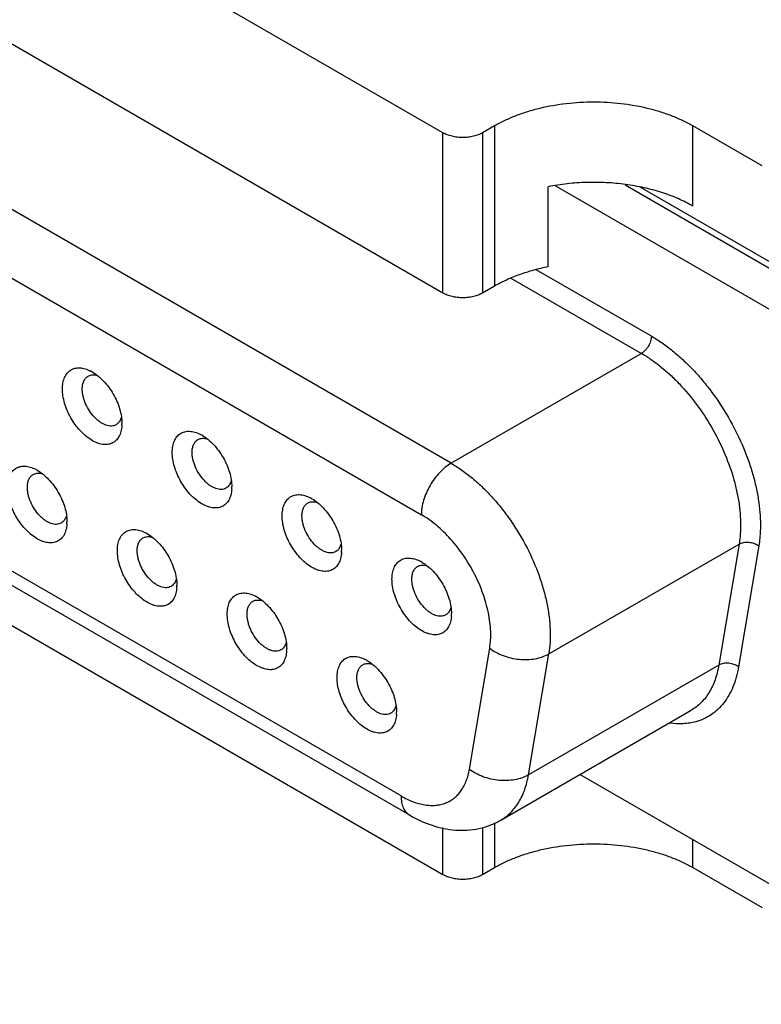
# Model space of a CAD drawing. Header units: inches. Extents: x 0 to 22, y 0 to 17.
# Tile 17 of 23: x 17.765 to 18.286, y 12.67 to 13.361. Entities that reach past the tile are written whole.
import ezdxf

# ---------------------------------------------------------------- set-up
doc = ezdxf.new("R2010")
doc.units = ezdxf.units.IN
doc.header["$LTSCALE"] = 1.21
doc.header["$MEASUREMENT"] = 0
doc.layers.get('0').update_dxf_attribs({"linetype": 'CONTINUOUS'})

msp = doc.modelspace()

# ---------------------------------------------------------------- linework, layer by layer
at = {"color": 7, "linetype": 'CONTINUOUS'}
for p, q in [((18.06205, 13.28186), (16.85106, 13.98107)), ((18.06205, 13.16936), (16.85106, 13.86856)), ((18.06776, 13.04985), (16.68027, 13.85097)), ((16.65939, 13.8148), (18.04688, 13.01368)), ((18.03264, 12.81618), (16.67362, 13.60086)), ((18.03876, 12.80266), (16.67974, 13.58734)), ((16.85106, 13.46033), (18.06205, 12.76112)), ((18.06205, 13.16936), (18.06205, 13.28186)), ((18.09824, 13.28668), (18.08989, 13.28186)), ((18.08989, 13.28186), (18.08989, 13.16936)), ((18.09824, 13.28668), (18.09824, 13.17418)), ((18.28615, 13.25855), (18.23743, 13.28668)), ((18.23743, 13.23043), (18.23743, 13.28668)), ((18.13596, 13.18776), (18.13596, 13.24401)), ((18.14097, 13.24465), (18.43773, 13.07331)), ((18.19006, 13.24525), (18.46279, 13.08778)), ((18.20021, 13.24389), (18.35434, 13.15489)), ((18.20834, 13.13906), (18.12759, 13.18568)), ((18.1098, 13.17988), (18.20138, 13.127)), ((18.09824, 13.17418), (18.08989, 13.16936)), ((18.20138, 13.127), (18.06776, 13.04985)), ((17.81847, 13.11167), (17.81968, 13.11135)), ((17.83629, 13.08224), (17.83601, 13.08129)), ((17.89559, 13.06714), (17.89679, 13.06683)), ((17.77992, 13.04264), (17.78112, 13.04233)), ((17.9134, 13.03771), (17.91313, 13.03676)), ((17.9727, 13.02262), (17.97391, 13.02231)), ((17.79773, 13.01321), (17.79745, 13.01226)), ((17.85703, 12.99811), (17.85824, 12.9978)), ((17.99051, 12.99319), (17.99024, 12.99224)), ((18.1363, 12.91596), (18.26992, 12.99311)), ((18.26992, 12.99311), (18.25569, 12.90811)), ((18.28374, 12.99178), (18.2695, 12.90678)), ((18.04981, 12.97809), (18.05102, 12.97778)), ((17.87484, 12.96869), (17.87457, 12.96773)), ((17.93414, 12.95359), (17.93535, 12.95328)), ((18.06763, 12.94867), (18.06735, 12.94771)), ((17.95196, 12.92416), (17.95168, 12.92321)), ((18.08062, 12.83496), (18.09485, 12.91996)), ((18.12206, 12.83096), (18.1363, 12.91596)), ((18.01126, 12.90907), (18.01246, 12.90875)), ((18.25569, 12.90811), (18.12206, 12.83096)), ((18.02907, 12.87964), (18.0288, 12.87869)), ((18.10274, 12.79925), (18.23636, 12.8764)), ((18.43773, 12.6699), (18.15822, 12.83128)), ((18.06205, 12.76112), (18.06205, 12.79399)), ((18.08989, 12.79408), (18.08989, 12.76112)), ((18.09824, 12.79744), (18.09824, 12.76594)), ((18.23743, 12.76594), (18.23743, 12.78555)), ((18.08989, 12.76112), (18.09824, 12.76594)), ((18.23743, 12.76594), (18.28615, 12.73781))]:
    msp.add_line(p, q, dxfattribs=at)
for centre, radius, start, end in [((17.80248, 13.09093), 0.02664, 59.97564, 62.68482), ((17.81022, 13.07782), 0.02648, 356.5606, 0.01268), ((17.8796, 13.0464), 0.02664, 59.97564, 62.68482), ((17.76393, 13.0219), 0.02664, 59.97564, 62.68482), ((17.88733, 13.03329), 0.02648, 356.5606, 0.01268), ((17.95671, 13.00188), 0.02664, 59.97564, 62.68482), ((17.77166, 13.00879), 0.02648, 356.5606, 0.01268), ((17.84104, 12.97737), 0.02664, 59.97564, 62.68482), ((17.96445, 12.98877), 0.02648, 356.5606, 0.01268), ((18.03383, 12.95735), 0.02664, 59.97564, 62.68482), ((17.84878, 12.96427), 0.02648, 356.5606, 0.01268), ((17.91815, 12.93285), 0.02664, 59.97564, 62.68482), ((18.04156, 12.94425), 0.02648, 356.5606, 0.01268), ((17.92589, 12.91974), 0.02648, 356.5606, 0.01268), ((17.99527, 12.88833), 0.02664, 59.97564, 62.68482), ((18.003, 12.87522), 0.02648, 356.5606, 0.01268)]:
    msp.add_arc(centre, radius, start, end, dxfattribs=at)
for points, knots in [([(18.23743, 13.28668), (18.2351, 13.28803), (18.23021, 13.29057), (18.22245, 13.29388), (18.21417, 13.29674), (18.2024, 13.29994), (18.18691, 13.30262), (18.16784, 13.30369), (18.14876, 13.30262), (18.13327, 13.29994), (18.1215, 13.29674), (18.11322, 13.29388), (18.10546, 13.29057), (18.10057, 13.28803), (18.09824, 13.28668)], [0, 0, 0, 0, 0.05581, 0.114196, 0.174835, 0.237414, 0.367016, 0.5, 0.632984, 0.762586, 0.825165, 0.885804, 0.94419, 1, 1, 1, 1]), ([(18.08989, 13.28186), (18.08893, 13.28131), (18.08685, 13.28034), (18.08346, 13.27931), (18.07978, 13.27867), (18.07597, 13.27846), (18.07215, 13.27867), (18.06848, 13.27931), (18.06508, 13.28034), (18.063, 13.28131), (18.06205, 13.28186)], [0, 0, 0, 0, 0.114073, 0.237354, 0.366984, 0.5, 0.633016, 0.762646, 0.885927, 1, 1, 1, 1]), ([(18.1902, 13.24559), (18.1857, 13.24619), (18.1766, 13.24703), (18.1629, 13.24719), (18.1493, 13.24624), (18.14035, 13.24488), (18.13596, 13.24401)], [0, 0, 0, 0, 0.250111, 0.502302, 0.753468, 1, 1, 1, 1]), ([(18.23743, 13.23043), (18.2341, 13.23235), (18.22698, 13.2359), (18.21553, 13.24017), (18.20316, 13.24348), (18.19458, 13.245), (18.1902, 13.24559)], [0, 0, 0, 0, 0.231321, 0.476845, 0.733958, 1, 1, 1, 1]), ([(18.13596, 13.18776), (18.13247, 13.18707), (18.12566, 13.18548), (18.11584, 13.18239), (18.10669, 13.17868), (18.10095, 13.17575), (18.09824, 13.17418)], [0, 0, 0, 0, 0.264762, 0.520842, 0.766407, 1, 1, 1, 1]), ([(18.08989, 13.16936), (18.08893, 13.16881), (18.08685, 13.16784), (18.08346, 13.1668), (18.07978, 13.16617), (18.07597, 13.16596), (18.07215, 13.16617), (18.06848, 13.1668), (18.06508, 13.16784), (18.063, 13.16881), (18.06205, 13.16936)], [0, 0, 0, 0, 0.114073, 0.237354, 0.366984, 0.5, 0.633016, 0.762646, 0.885927, 1, 1, 1, 1]), ([(18.20834, 13.13906), (18.20834, 13.13851), (18.20824, 13.13736), (18.20784, 13.13564), (18.2072, 13.13389), (18.20633, 13.13218), (18.20529, 13.13058), (18.20409, 13.12915), (18.2028, 13.12794), (18.20186, 13.12728), (18.20138, 13.127)], [0, 0, 0, 0, 0.113948, 0.237317, 0.367039, 0.499994, 0.63295, 0.762674, 0.886047, 1, 1, 1, 1]), ([(18.20834, 13.13906), (18.21091, 13.13758), (18.21602, 13.13432), (18.22344, 13.12875), (18.23072, 13.12243), (18.23778, 13.11542), (18.24455, 13.1078), (18.25317, 13.09685), (18.26282, 13.08211), (18.27076, 13.06638), (18.27593, 13.05344), (18.27915, 13.04376), (18.28168, 13.03415), (18.28352, 13.02469), (18.28463, 13.01548), (18.2849, 13.00942), (18.2849, 13.00646)], [0, 0, 0, 0, 0.055818, 0.114191, 0.17481, 0.23738, 0.301583, 0.367036, 0.500006, 0.632975, 0.698427, 0.762628, 0.825197, 0.885814, 0.944185, 1, 1, 1, 1]), ([(18.20138, 13.127), (18.20371, 13.12566), (18.20836, 13.1227), (18.21511, 13.11763), (18.22172, 13.11188), (18.23038, 13.10329), (18.24044, 13.09122), (18.25091, 13.07523), (18.25952, 13.05817), (18.26495, 13.04342), (18.26806, 13.03163), (18.26973, 13.02303), (18.27074, 13.01465), (18.27098, 13.00915), (18.27098, 13.00646)], [0, 0, 0, 0, 0.05581, 0.114197, 0.174837, 0.237417, 0.367021, 0.500006, 0.632991, 0.762592, 0.82517, 0.885808, 0.944192, 1, 1, 1, 1]), ([(17.79494, 13.10194), (17.79494, 13.10338), (17.79515, 13.10614), (17.79622, 13.10995), (17.79777, 13.1126), (17.79933, 13.11426), (17.80064, 13.11525), (17.80208, 13.11602), (17.80365, 13.11654), (17.80533, 13.11682), (17.8071, 13.11686), (17.80894, 13.11665), (17.81154, 13.11604), (17.81346, 13.11524), (17.81471, 13.11459)], [0, 0, 0, 0, 0.145916, 0.277163, 0.395351, 0.451155, 0.505757, 0.560087, 0.615113, 0.671743, 0.730752, 0.792764, 0.858197, 1, 1, 1, 1]), ([(17.80885, 13.10194), (17.80885, 13.10293), (17.80901, 13.10483), (17.80977, 13.10743), (17.81087, 13.10923), (17.81199, 13.11033), (17.81261, 13.11076), (17.81293, 13.11095)], [0, 0, 0, 0, 0.289321, 0.548698, 0.781666, 0.891837, 1, 1, 1, 1]), ([(17.81293, 13.11095), (17.81332, 13.11117), (17.81415, 13.11154), (17.81552, 13.11185), (17.81698, 13.1119), (17.81797, 13.11177), (17.81847, 13.11167)], [0, 0, 0, 0, 0.235318, 0.47696, 0.730474, 1, 1, 1, 1]), ([(17.81581, 13.11399), (17.81724, 13.11316), (17.82007, 13.11119), (17.82395, 13.10755), (17.82753, 13.10325), (17.83067, 13.09846), (17.83325, 13.09334), (17.83519, 13.08809), (17.83639, 13.08291), (17.83669, 13.07947), (17.83669, 13.07782)], [0, 0, 0, 0, 0.114149, 0.237321, 0.366971, 0.499999, 0.633026, 0.76265, 0.885899, 1, 1, 1, 1]), ([(17.83665, 13.07623), (17.83656, 13.07482), (17.83618, 13.07215), (17.835, 13.06906), (17.83369, 13.06702), (17.83255, 13.06574), (17.83126, 13.06469), (17.82983, 13.06387), (17.82826, 13.06329), (17.82658, 13.06296), (17.8248, 13.06289), (17.82294, 13.06307), (17.82102, 13.06349), (17.81833, 13.0644), (17.81492, 13.06616), (17.81097, 13.06907), (17.8072, 13.07273), (17.80374, 13.077), (17.80072, 13.08174), (17.79823, 13.08676), (17.79638, 13.0919), (17.79523, 13.09697), (17.79494, 13.10032), (17.79494, 13.10194)], [0, 0, 0, 0, 0.05823, 0.110373, 0.134567, 0.157827, 0.180504, 0.202987, 0.225686, 0.248995, 0.273253, 0.298736, 0.325634, 0.354058, 0.415572, 0.48304, 0.555463, 0.63137, 0.709, 0.78646, 0.86186, 0.933555, 1, 1, 1, 1]), ([(17.83262, 13.07685), (17.83213, 13.07657), (17.83106, 13.07613), (17.8293, 13.07587), (17.8274, 13.07601), (17.82541, 13.07654), (17.82338, 13.07743), (17.82134, 13.07868), (17.81933, 13.08026), (17.8167, 13.08278), (17.81379, 13.08652), (17.81152, 13.09072), (17.81016, 13.09425), (17.80942, 13.09687), (17.80897, 13.09943), (17.80885, 13.10112), (17.80885, 13.10194)], [0, 0, 0, 0, 0.042826, 0.087422, 0.135214, 0.187141, 0.243601, 0.304576, 0.369694, 0.438319, 0.582554, 0.729587, 0.801578, 0.871234, 0.937671, 1, 1, 1, 1]), ([(17.83601, 13.08129), (17.83585, 13.0808), (17.83546, 13.07988), (17.83469, 13.07864), (17.83374, 13.07761), (17.833, 13.07708), (17.83262, 13.07685)], [0, 0, 0, 0, 0.269663, 0.523109, 0.764681, 1, 1, 1, 1]), ([(17.87205, 13.05741), (17.87205, 13.05886), (17.87226, 13.06162), (17.87334, 13.06542), (17.87488, 13.06808), (17.87645, 13.06973), (17.87775, 13.07073), (17.8792, 13.07149), (17.88076, 13.07202), (17.88244, 13.0723), (17.88421, 13.07234), (17.88605, 13.07213), (17.88866, 13.07151), (17.89057, 13.07071), (17.89182, 13.07007)], [0, 0, 0, 0, 0.145916, 0.277163, 0.395351, 0.451155, 0.505757, 0.560087, 0.615113, 0.671743, 0.730752, 0.792764, 0.858197, 1, 1, 1, 1]), ([(17.89005, 13.06642), (17.89043, 13.06664), (17.89127, 13.06702), (17.89263, 13.06732), (17.89409, 13.06737), (17.89508, 13.06724), (17.89559, 13.06714)], [0, 0, 0, 0, 0.235318, 0.47696, 0.730474, 1, 1, 1, 1]), ([(17.89293, 13.06946), (17.89436, 13.06864), (17.89718, 13.06666), (17.90106, 13.06303), (17.90464, 13.05873), (17.90778, 13.05393), (17.91037, 13.04882), (17.9123, 13.04357), (17.9135, 13.03838), (17.91381, 13.03495), (17.91381, 13.0333)], [0, 0, 0, 0, 0.114149, 0.237321, 0.366971, 0.499999, 0.633026, 0.76265, 0.885899, 1, 1, 1, 1]), ([(17.88597, 13.05741), (17.88597, 13.05841), (17.88612, 13.0603), (17.88689, 13.06291), (17.88799, 13.06471), (17.8891, 13.0658), (17.88972, 13.06623), (17.89005, 13.06642)], [0, 0, 0, 0, 0.289321, 0.548698, 0.781666, 0.891837, 1, 1, 1, 1]), ([(17.91376, 13.03171), (17.91367, 13.0303), (17.91329, 13.02763), (17.91212, 13.02454), (17.9108, 13.0225), (17.90967, 13.02122), (17.90838, 13.02016), (17.90694, 13.01934), (17.90537, 13.01877), (17.90369, 13.01844), (17.90191, 13.01836), (17.90006, 13.01854), (17.89814, 13.01896), (17.89545, 13.01987), (17.89203, 13.02164), (17.88809, 13.02455), (17.88432, 13.02821), (17.88086, 13.03248), (17.87783, 13.03721), (17.87535, 13.04224), (17.87349, 13.04738), (17.87234, 13.05244), (17.87205, 13.0558), (17.87205, 13.05741)], [0, 0, 0, 0, 0.05823, 0.110373, 0.134567, 0.157827, 0.180504, 0.202987, 0.225686, 0.248995, 0.273253, 0.298736, 0.325634, 0.354058, 0.415572, 0.48304, 0.555463, 0.63137, 0.709, 0.78646, 0.86186, 0.933555, 1, 1, 1, 1]), ([(17.90973, 13.03233), (17.90924, 13.03205), (17.90818, 13.0316), (17.90641, 13.03134), (17.90451, 13.03148), (17.90253, 13.03201), (17.90049, 13.03291), (17.89845, 13.03416), (17.89644, 13.03573), (17.89382, 13.03826), (17.8909, 13.04199), (17.88863, 13.04619), (17.88727, 13.04972), (17.88653, 13.05235), (17.88608, 13.05491), (17.88597, 13.0566), (17.88597, 13.05741)], [0, 0, 0, 0, 0.042826, 0.087422, 0.135214, 0.187141, 0.243601, 0.304576, 0.369694, 0.438319, 0.582554, 0.729587, 0.801578, 0.871234, 0.937671, 1, 1, 1, 1]), ([(17.75638, 13.03291), (17.75638, 13.03436), (17.75659, 13.03711), (17.75767, 13.04092), (17.75921, 13.04357), (17.76078, 13.04523), (17.76208, 13.04622), (17.76353, 13.04699), (17.76509, 13.04751), (17.76677, 13.0478), (17.76854, 13.04783), (17.77038, 13.04762), (17.77299, 13.04701), (17.7749, 13.04621), (17.77615, 13.04557)], [0, 0, 0, 0, 0.145916, 0.277163, 0.395351, 0.451155, 0.505757, 0.560087, 0.615113, 0.671743, 0.730752, 0.792764, 0.858197, 1, 1, 1, 1]), ([(18.06776, 13.04985), (18.06633, 13.04902), (18.0635, 13.04704), (18.05962, 13.04341), (18.05604, 13.03911), (18.0529, 13.03432), (18.05032, 13.0292), (18.04838, 13.02395), (18.04718, 13.01877), (18.04688, 13.01533), (18.04688, 13.01368)], [0, 0, 0, 0, 0.114124, 0.237348, 0.366976, 0.500006, 0.633035, 0.76266, 0.885881, 1, 1, 1, 1]), ([(18.06776, 13.04985), (18.07035, 13.04835), (18.07553, 13.04502), (18.083, 13.03926), (18.09029, 13.03268), (18.09731, 13.02535), (18.10399, 13.01736), (18.11234, 13.00593), (18.12142, 12.99064), (18.12849, 12.97444), (18.13271, 12.96129), (18.13508, 12.95162), (18.13665, 12.94215), (18.13742, 12.933), (18.13735, 12.92429), (18.13675, 12.91866), (18.1363, 12.91596)], [0, 0, 0, 0, 0.056885, 0.116662, 0.178913, 0.243229, 0.309192, 0.376328, 0.511922, 0.645804, 0.710844, 0.773946, 0.834713, 0.892824, 0.948001, 1, 1, 1, 1]), ([(17.7703, 13.03291), (17.7703, 13.0339), (17.77045, 13.0358), (17.77122, 13.03841), (17.77232, 13.0402), (17.77343, 13.0413), (17.77405, 13.04173), (17.77437, 13.04192)], [0, 0, 0, 0, 0.289321, 0.548698, 0.781666, 0.891837, 1, 1, 1, 1]), ([(17.77437, 13.04192), (17.77476, 13.04214), (17.7756, 13.04252), (17.77696, 13.04282), (17.77842, 13.04287), (17.77941, 13.04274), (17.77992, 13.04264)], [0, 0, 0, 0, 0.235318, 0.47696, 0.730474, 1, 1, 1, 1]), ([(17.77726, 13.04496), (17.77868, 13.04414), (17.78151, 13.04216), (17.78539, 13.03852), (17.78897, 13.03423), (17.79211, 13.02943), (17.7947, 13.02431), (17.79663, 13.01906), (17.79783, 13.01388), (17.79814, 13.01045), (17.79814, 13.0088)], [0, 0, 0, 0, 0.114149, 0.237321, 0.366971, 0.499999, 0.633026, 0.76265, 0.885899, 1, 1, 1, 1]), ([(17.79809, 13.0072), (17.798, 13.00579), (17.79762, 13.00312), (17.79645, 13.00003), (17.79513, 12.998), (17.794, 12.99672), (17.79271, 12.99566), (17.79127, 12.99484), (17.7897, 12.99426), (17.78802, 12.99394), (17.78624, 12.99386), (17.78439, 12.99404), (17.78247, 12.99446), (17.77978, 12.99537), (17.77636, 12.99714), (17.77242, 13.00005), (17.76864, 13.0037), (17.76519, 13.00797), (17.76216, 13.01271), (17.75967, 13.01773), (17.75782, 13.02287), (17.75667, 13.02794), (17.75638, 13.03129), (17.75638, 13.03291)], [0, 0, 0, 0, 0.05823, 0.110373, 0.134567, 0.157827, 0.180504, 0.202987, 0.225686, 0.248995, 0.273253, 0.298736, 0.325634, 0.354058, 0.415572, 0.48304, 0.555463, 0.63137, 0.709, 0.78646, 0.86186, 0.933555, 1, 1, 1, 1]), ([(17.79406, 13.00782), (17.79357, 13.00754), (17.79251, 13.0071), (17.79074, 13.00684), (17.78884, 13.00698), (17.78686, 13.00751), (17.78482, 13.00841), (17.78278, 13.00966), (17.78077, 13.01123), (17.77815, 13.01376), (17.77523, 13.01749), (17.77296, 13.02169), (17.7716, 13.02522), (17.77086, 13.02785), (17.77041, 13.03041), (17.7703, 13.03209), (17.7703, 13.03291)], [0, 0, 0, 0, 0.042826, 0.087422, 0.135214, 0.187141, 0.243601, 0.304576, 0.369694, 0.438319, 0.582554, 0.729587, 0.801578, 0.871234, 0.937671, 1, 1, 1, 1]), ([(17.91313, 13.03676), (17.91296, 13.03628), (17.91258, 13.03535), (17.9118, 13.03411), (17.91086, 13.03309), (17.91012, 13.03255), (17.90973, 13.03233)], [0, 0, 0, 0, 0.269663, 0.523109, 0.764681, 1, 1, 1, 1]), ([(17.94916, 13.01289), (17.94916, 13.01433), (17.94938, 13.01709), (17.95045, 13.0209), (17.95199, 13.02355), (17.95356, 13.02521), (17.95487, 13.0262), (17.95631, 13.02697), (17.95788, 13.02749), (17.95955, 13.02777), (17.96132, 13.02781), (17.96317, 13.0276), (17.96577, 13.02699), (17.96768, 13.02619), (17.96893, 13.02554)], [0, 0, 0, 0, 0.145916, 0.277163, 0.395351, 0.451155, 0.505757, 0.560087, 0.615113, 0.671743, 0.730752, 0.792764, 0.858197, 1, 1, 1, 1]), ([(17.96308, 13.01289), (17.96308, 13.01388), (17.96323, 13.01578), (17.964, 13.01839), (17.9651, 13.02018), (17.96622, 13.02128), (17.96684, 13.02171), (17.96716, 13.0219)], [0, 0, 0, 0, 0.289321, 0.548698, 0.781666, 0.891837, 1, 1, 1, 1]), ([(17.96716, 13.0219), (17.96755, 13.02212), (17.96838, 13.02249), (17.96975, 13.0228), (17.97121, 13.02285), (17.9722, 13.02272), (17.9727, 13.02262)], [0, 0, 0, 0, 0.235318, 0.47696, 0.730474, 1, 1, 1, 1]), ([(17.97004, 13.02494), (17.97147, 13.02412), (17.97429, 13.02214), (17.97818, 13.0185), (17.98176, 13.01421), (17.9849, 13.00941), (17.98748, 13.00429), (17.98941, 12.99904), (17.99062, 12.99386), (17.99092, 12.99043), (17.99092, 12.98878)], [0, 0, 0, 0, 0.114149, 0.237321, 0.366971, 0.499999, 0.633026, 0.76265, 0.885899, 1, 1, 1, 1]), ([(17.79745, 13.01226), (17.79729, 13.01177), (17.79691, 13.01085), (17.79613, 13.00961), (17.79519, 13.00858), (17.79445, 13.00805), (17.79406, 13.00782)], [0, 0, 0, 0, 0.269663, 0.523109, 0.764681, 1, 1, 1, 1]), ([(17.99087, 12.98718), (17.99079, 12.98577), (17.9904, 12.9831), (17.98923, 12.98001), (17.98791, 12.97798), (17.98678, 12.9767), (17.98549, 12.97564), (17.98405, 12.97482), (17.98249, 12.97424), (17.98081, 12.97392), (17.97903, 12.97384), (17.97717, 12.97402), (17.97525, 12.97444), (17.97256, 12.97535), (17.96915, 12.97712), (17.9652, 12.98003), (17.96143, 12.98368), (17.95797, 12.98795), (17.95494, 12.99269), (17.95246, 12.99771), (17.95061, 13.00285), (17.94945, 13.00792), (17.94916, 13.01127), (17.94916, 13.01289)], [0, 0, 0, 0, 0.05823, 0.110373, 0.134567, 0.157827, 0.180504, 0.202987, 0.225686, 0.248995, 0.273253, 0.298736, 0.325634, 0.354058, 0.415572, 0.48304, 0.555463, 0.63137, 0.709, 0.78646, 0.86186, 0.933555, 1, 1, 1, 1]), ([(17.98684, 12.9878), (17.98636, 12.98752), (17.98529, 12.98708), (17.98352, 12.98682), (17.98163, 12.98696), (17.97964, 12.98749), (17.97761, 12.98838), (17.97557, 12.98963), (17.97356, 12.99121), (17.97093, 12.99374), (17.96802, 12.99747), (17.96574, 13.00167), (17.96439, 13.0052), (17.96365, 13.00782), (17.96319, 13.01039), (17.96308, 13.01207), (17.96308, 13.01289)], [0, 0, 0, 0, 0.042826, 0.087422, 0.135214, 0.187141, 0.243601, 0.304576, 0.369694, 0.438319, 0.582554, 0.729587, 0.801578, 0.871234, 0.937671, 1, 1, 1, 1]), ([(18.09485, 12.91996), (18.09517, 12.92185), (18.09559, 12.92579), (18.09564, 12.93189), (18.0951, 12.9383), (18.09361, 12.94729), (18.09032, 12.95877), (18.08444, 12.97224), (18.07685, 12.98503), (18.06928, 12.99475), (18.06265, 13.00166), (18.05755, 13.00627), (18.05232, 13.0103), (18.04869, 13.01264), (18.04688, 13.01368)], [0, 0, 0, 0, 0.052007, 0.107194, 0.165314, 0.22609, 0.354172, 0.488076, 0.623691, 0.756739, 0.821065, 0.883325, 0.943108, 1, 1, 1, 1]), ([(18.27098, 13.00646), (18.27098, 13.0053), (18.2709, 13.00084), (18.27047, 12.99638), (18.26992, 12.99311)], [0, 0, 0, 0, 0.258889, 1, 1, 1, 1]), ([(18.2849, 13.00646), (18.2849, 13.00519), (18.28481, 13.00028), (18.28434, 12.99537), (18.28374, 12.99178)], [0, 0, 0, 0, 0.258889, 1, 1, 1, 1]), ([(17.83349, 12.98838), (17.83349, 12.98983), (17.83371, 12.99259), (17.83478, 12.99639), (17.83632, 12.99905), (17.83789, 13.0007), (17.83919, 13.0017), (17.84064, 13.00247), (17.84221, 13.00299), (17.84388, 13.00327), (17.84565, 13.00331), (17.8475, 13.0031), (17.8501, 13.00248), (17.85201, 13.00169), (17.85326, 13.00104)], [0, 0, 0, 0, 0.145916, 0.277163, 0.395351, 0.451155, 0.505757, 0.560087, 0.615113, 0.671743, 0.730752, 0.792764, 0.858197, 1, 1, 1, 1]), ([(17.85149, 12.99739), (17.85188, 12.99762), (17.85271, 12.99799), (17.85408, 12.9983), (17.85554, 12.99835), (17.85653, 12.99822), (17.85703, 12.99811)], [0, 0, 0, 0, 0.235318, 0.47696, 0.730474, 1, 1, 1, 1]), ([(17.85437, 13.00044), (17.8558, 12.99961), (17.85862, 12.99763), (17.86251, 12.994), (17.86609, 12.9897), (17.86923, 12.98491), (17.87181, 12.97979), (17.87374, 12.97454), (17.87495, 12.96936), (17.87525, 12.96592), (17.87525, 12.96427)], [0, 0, 0, 0, 0.114149, 0.237321, 0.366971, 0.499999, 0.633026, 0.76265, 0.885899, 1, 1, 1, 1]), ([(17.84741, 12.98838), (17.84741, 12.98938), (17.84756, 12.99128), (17.84833, 12.99388), (17.84943, 12.99568), (17.85054, 12.99677), (17.85117, 12.99721), (17.85149, 12.99739)], [0, 0, 0, 0, 0.289321, 0.548698, 0.781666, 0.891837, 1, 1, 1, 1]), ([(17.99024, 12.99224), (17.99008, 12.99175), (17.98969, 12.99083), (17.98892, 12.98959), (17.98797, 12.98856), (17.98723, 12.98803), (17.98684, 12.9878)], [0, 0, 0, 0, 0.269663, 0.523109, 0.764681, 1, 1, 1, 1]), ([(18.26992, 12.99311), (18.27039, 12.99339), (18.27143, 12.99385), (18.27313, 12.99429), (18.27496, 12.99449), (18.27686, 12.99443), (18.27876, 12.99412), (18.28058, 12.99357), (18.28226, 12.9928), (18.28327, 12.99214), (18.28374, 12.99178)], [0, 0, 0, 0, 0.111982, 0.23233, 0.358948, 0.489563, 0.621657, 0.752573, 0.879647, 1, 1, 1, 1]), ([(17.8752, 12.96268), (17.87512, 12.96127), (17.87473, 12.9586), (17.87356, 12.95551), (17.87224, 12.95347), (17.87111, 12.95219), (17.86982, 12.95114), (17.86838, 12.95031), (17.86682, 12.94974), (17.86514, 12.94941), (17.86336, 12.94934), (17.8615, 12.94951), (17.85958, 12.94994), (17.85689, 12.95085), (17.85348, 12.95261), (17.84953, 12.95552), (17.84576, 12.95918), (17.8423, 12.96345), (17.83927, 12.96818), (17.83679, 12.97321), (17.83494, 12.97835), (17.83378, 12.98341), (17.83349, 12.98677), (17.83349, 12.98838)], [0, 0, 0, 0, 0.05823, 0.110373, 0.134567, 0.157827, 0.180504, 0.202987, 0.225686, 0.248995, 0.273253, 0.298736, 0.325634, 0.354058, 0.415572, 0.48304, 0.555463, 0.63137, 0.709, 0.78646, 0.86186, 0.933555, 1, 1, 1, 1]), ([(17.87117, 12.9633), (17.87069, 12.96302), (17.86962, 12.96257), (17.86785, 12.96232), (17.86596, 12.96245), (17.86397, 12.96298), (17.86194, 12.96388), (17.8599, 12.96513), (17.85788, 12.9667), (17.85526, 12.96923), (17.85235, 12.97296), (17.85007, 12.97717), (17.84872, 12.9807), (17.84798, 12.98332), (17.84752, 12.98588), (17.84741, 12.98757), (17.84741, 12.98838)], [0, 0, 0, 0, 0.042826, 0.087422, 0.135214, 0.187141, 0.243601, 0.304576, 0.369694, 0.438319, 0.582554, 0.729587, 0.801578, 0.871234, 0.937671, 1, 1, 1, 1]), ([(18.02628, 12.96836), (18.02628, 12.96981), (18.02649, 12.97257), (18.02756, 12.97637), (18.02911, 12.97903), (18.03067, 12.98068), (18.03198, 12.98168), (18.03342, 12.98244), (18.03499, 12.98297), (18.03667, 12.98325), (18.03844, 12.98329), (18.04028, 12.98308), (18.04288, 12.98246), (18.0448, 12.98167), (18.04605, 12.98102)], [0, 0, 0, 0, 0.145916, 0.277163, 0.395351, 0.451155, 0.505757, 0.560087, 0.615113, 0.671743, 0.730752, 0.792764, 0.858197, 1, 1, 1, 1]), ([(18.0402, 12.96836), (18.0402, 12.96936), (18.04035, 12.97126), (18.04111, 12.97386), (18.04222, 12.97566), (18.04333, 12.97675), (18.04395, 12.97719), (18.04427, 12.97737)], [0, 0, 0, 0, 0.289321, 0.548698, 0.781666, 0.891837, 1, 1, 1, 1]), ([(18.04427, 12.97737), (18.04466, 12.9776), (18.04549, 12.97797), (18.04686, 12.97827), (18.04832, 12.97833), (18.04931, 12.9782), (18.04981, 12.97809)], [0, 0, 0, 0, 0.235318, 0.47696, 0.730474, 1, 1, 1, 1]), ([(18.04715, 12.98042), (18.04858, 12.97959), (18.05141, 12.97761), (18.05529, 12.97398), (18.05887, 12.96968), (18.06201, 12.96488), (18.0646, 12.95977), (18.06653, 12.95452), (18.06773, 12.94934), (18.06803, 12.9459), (18.06803, 12.94425)], [0, 0, 0, 0, 0.114149, 0.237321, 0.366971, 0.499999, 0.633026, 0.76265, 0.885899, 1, 1, 1, 1]), ([(17.87457, 12.96773), (17.87441, 12.96725), (17.87402, 12.96633), (17.87325, 12.96509), (17.8723, 12.96406), (17.87156, 12.96352), (17.87117, 12.9633)], [0, 0, 0, 0, 0.269663, 0.523109, 0.764681, 1, 1, 1, 1]), ([(18.06799, 12.94266), (18.0679, 12.94125), (18.06752, 12.93858), (18.06634, 12.93549), (18.06503, 12.93345), (18.0639, 12.93217), (18.0626, 12.93111), (18.06117, 12.93029), (18.0596, 12.92972), (18.05792, 12.92939), (18.05614, 12.92932), (18.05428, 12.92949), (18.05237, 12.92992), (18.04967, 12.93083), (18.04626, 12.93259), (18.04231, 12.9355), (18.03854, 12.93916), (18.03508, 12.94343), (18.03206, 12.94816), (18.02957, 12.95319), (18.02772, 12.95833), (18.02657, 12.96339), (18.02628, 12.96675), (18.02628, 12.96836)], [0, 0, 0, 0, 0.05823, 0.110373, 0.134567, 0.157827, 0.180504, 0.202987, 0.225686, 0.248995, 0.273253, 0.298736, 0.325634, 0.354058, 0.415572, 0.48304, 0.555463, 0.63137, 0.709, 0.78646, 0.86186, 0.933555, 1, 1, 1, 1]), ([(18.06396, 12.94328), (18.06347, 12.943), (18.0624, 12.94255), (18.06064, 12.94229), (18.05874, 12.94243), (18.05676, 12.94296), (18.05472, 12.94386), (18.05268, 12.94511), (18.05067, 12.94668), (18.04805, 12.94921), (18.04513, 12.95294), (18.04286, 12.95714), (18.0415, 12.96068), (18.04076, 12.9633), (18.04031, 12.96586), (18.0402, 12.96755), (18.0402, 12.96836)], [0, 0, 0, 0, 0.042826, 0.087422, 0.135214, 0.187141, 0.243601, 0.304576, 0.369694, 0.438319, 0.582554, 0.729587, 0.801578, 0.871234, 0.937671, 1, 1, 1, 1]), ([(17.91061, 12.94386), (17.91061, 12.94531), (17.91082, 12.94807), (17.91189, 12.95187), (17.91344, 12.95453), (17.915, 12.95618), (17.91631, 12.95718), (17.91775, 12.95794), (17.91932, 12.95847), (17.921, 12.95875), (17.92277, 12.95878), (17.92461, 12.95857), (17.92721, 12.95796), (17.92913, 12.95716), (17.93038, 12.95652)], [0, 0, 0, 0, 0.145916, 0.277163, 0.395351, 0.451155, 0.505757, 0.560087, 0.615113, 0.671743, 0.730752, 0.792764, 0.858197, 1, 1, 1, 1]), ([(17.92453, 12.94386), (17.92453, 12.94486), (17.92468, 12.94675), (17.92544, 12.94936), (17.92655, 12.95116), (17.92766, 12.95225), (17.92828, 12.95268), (17.9286, 12.95287)], [0, 0, 0, 0, 0.289321, 0.548698, 0.781666, 0.891837, 1, 1, 1, 1]), ([(17.9286, 12.95287), (17.92899, 12.95309), (17.92982, 12.95347), (17.93119, 12.95377), (17.93265, 12.95382), (17.93364, 12.95369), (17.93414, 12.95359)], [0, 0, 0, 0, 0.235318, 0.47696, 0.730474, 1, 1, 1, 1]), ([(17.93148, 12.95591), (17.93291, 12.95509), (17.93574, 12.95311), (17.93962, 12.94947), (17.9432, 12.94518), (17.94634, 12.94038), (17.94893, 12.93526), (17.95086, 12.93001), (17.95206, 12.92483), (17.95236, 12.9214), (17.95236, 12.91975)], [0, 0, 0, 0, 0.114149, 0.237321, 0.366971, 0.499999, 0.633026, 0.76265, 0.885899, 1, 1, 1, 1]), ([(17.95232, 12.91815), (17.95223, 12.91674), (17.95185, 12.91407), (17.95067, 12.91099), (17.94936, 12.90895), (17.94822, 12.90767), (17.94693, 12.90661), (17.9455, 12.90579), (17.94393, 12.90521), (17.94225, 12.90489), (17.94047, 12.90481), (17.93861, 12.90499), (17.93669, 12.90541), (17.934, 12.90632), (17.93059, 12.90809), (17.92664, 12.911), (17.92287, 12.91465), (17.91941, 12.91893), (17.91639, 12.92366), (17.9139, 12.92868), (17.91205, 12.93382), (17.9109, 12.93889), (17.91061, 12.94225), (17.91061, 12.94386)], [0, 0, 0, 0, 0.05823, 0.110373, 0.134567, 0.157827, 0.180504, 0.202987, 0.225686, 0.248995, 0.273253, 0.298736, 0.325634, 0.354058, 0.415572, 0.48304, 0.555463, 0.63137, 0.709, 0.78646, 0.86186, 0.933555, 1, 1, 1, 1]), ([(17.94829, 12.91877), (17.9478, 12.91849), (17.94673, 12.91805), (17.94497, 12.91779), (17.94307, 12.91793), (17.94109, 12.91846), (17.93905, 12.91936), (17.93701, 12.92061), (17.935, 12.92218), (17.93237, 12.92471), (17.92946, 12.92844), (17.92719, 12.93264), (17.92583, 12.93617), (17.92509, 12.9388), (17.92464, 12.94136), (17.92453, 12.94304), (17.92453, 12.94386)], [0, 0, 0, 0, 0.042826, 0.087422, 0.135214, 0.187141, 0.243601, 0.304576, 0.369694, 0.438319, 0.582554, 0.729587, 0.801578, 0.871234, 0.937671, 1, 1, 1, 1]), ([(18.06735, 12.94771), (18.06719, 12.94723), (18.06681, 12.9463), (18.06603, 12.94507), (18.06509, 12.94404), (18.06434, 12.9435), (18.06396, 12.94328)], [0, 0, 0, 0, 0.269663, 0.523109, 0.764681, 1, 1, 1, 1]), ([(17.95168, 12.92321), (17.95152, 12.92272), (17.95114, 12.9218), (17.95036, 12.92056), (17.94942, 12.91953), (17.94867, 12.919), (17.94829, 12.91877)], [0, 0, 0, 0, 0.269663, 0.523109, 0.764681, 1, 1, 1, 1]), ([(18.09485, 12.91996), (18.09624, 12.91888), (18.09928, 12.9169), (18.10432, 12.91459), (18.10979, 12.91295), (18.11548, 12.91201), (18.12117, 12.91184), (18.12667, 12.91242), (18.13176, 12.91374), (18.13488, 12.91514), (18.1363, 12.91596)], [0, 0, 0, 0, 0.12054, 0.247449, 0.378269, 0.510436, 0.641123, 0.767646, 0.887848, 1, 1, 1, 1]), ([(17.98772, 12.89933), (17.98772, 12.90078), (17.98793, 12.90354), (17.98901, 12.90734), (17.99055, 12.91), (17.99212, 12.91165), (17.99342, 12.91265), (17.99487, 12.91342), (17.99643, 12.91394), (17.99811, 12.91422), (17.99988, 12.91426), (18.00172, 12.91405), (18.00433, 12.91344), (18.00624, 12.91264), (18.00749, 12.91199)], [0, 0, 0, 0, 0.145916, 0.277163, 0.395351, 0.451155, 0.505757, 0.560087, 0.615113, 0.671743, 0.730752, 0.792764, 0.858197, 1, 1, 1, 1]), ([(18.00164, 12.89933), (18.00164, 12.90033), (18.00179, 12.90223), (18.00256, 12.90483), (18.00366, 12.90663), (18.00477, 12.90773), (18.00539, 12.90816), (18.00572, 12.90834)], [0, 0, 0, 0, 0.289321, 0.548698, 0.781666, 0.891837, 1, 1, 1, 1]), ([(18.00572, 12.90834), (18.0061, 12.90857), (18.00694, 12.90894), (18.0083, 12.90925), (18.00976, 12.9093), (18.01076, 12.90917), (18.01126, 12.90907)], [0, 0, 0, 0, 0.235318, 0.47696, 0.730474, 1, 1, 1, 1]), ([(18.0086, 12.91139), (18.01003, 12.91056), (18.01285, 12.90858), (18.01673, 12.90495), (18.02031, 12.90065), (18.02345, 12.89586), (18.02604, 12.89074), (18.02797, 12.88549), (18.02917, 12.88031), (18.02948, 12.87687), (18.02948, 12.87522)], [0, 0, 0, 0, 0.114149, 0.237321, 0.366971, 0.499999, 0.633026, 0.76265, 0.885899, 1, 1, 1, 1]), ([(18.2695, 12.90678), (18.26904, 12.90714), (18.26802, 12.9078), (18.26635, 12.90857), (18.26452, 12.90912), (18.26263, 12.90943), (18.26073, 12.90949), (18.25889, 12.90929), (18.2572, 12.90885), (18.25616, 12.90839), (18.25569, 12.90811)], [0, 0, 0, 0, 0.120353, 0.247427, 0.378343, 0.510437, 0.641052, 0.76767, 0.888018, 1, 1, 1, 1]), ([(18.25569, 12.90811), (18.25539, 12.90632), (18.25466, 12.90282), (18.25269, 12.89628), (18.24993, 12.89027), (18.24635, 12.88506), (18.24336, 12.88168), (18.24004, 12.87876), (18.23762, 12.87713), (18.23636, 12.8764)], [0, 0, 0, 0, 0.142381, 0.278795, 0.534358, 0.655072, 0.772161, 0.886732, 1, 1, 1, 1]), ([(18.2695, 12.90678), (18.26909, 12.90433), (18.26806, 12.8996), (18.26581, 12.8929), (18.2629, 12.88684), (18.25935, 12.88149), (18.25521, 12.8769), (18.25049, 12.87311), (18.24526, 12.87017), (18.24149, 12.86882), (18.23956, 12.86829)], [0, 0, 0, 0, 0.144148, 0.280772, 0.410296, 0.533756, 0.652602, 0.768595, 0.883705, 1, 1, 1, 1]), ([(18.02943, 12.87363), (18.02934, 12.87222), (18.02896, 12.86955), (18.02779, 12.86646), (18.02647, 12.86442), (18.02534, 12.86314), (18.02405, 12.86209), (18.02261, 12.86126), (18.02104, 12.86069), (18.01936, 12.86036), (18.01759, 12.86029), (18.01573, 12.86046), (18.01381, 12.86089), (18.01112, 12.8618), (18.0077, 12.86356), (18.00376, 12.86647), (17.99999, 12.87013), (17.99653, 12.8744), (17.9935, 12.87913), (17.99102, 12.88416), (17.98916, 12.8893), (17.98801, 12.89437), (17.98772, 12.89772), (17.98772, 12.89933)], [0, 0, 0, 0, 0.05823, 0.110373, 0.134567, 0.157827, 0.180504, 0.202987, 0.225686, 0.248995, 0.273253, 0.298736, 0.325634, 0.354058, 0.415572, 0.48304, 0.555463, 0.63137, 0.709, 0.78646, 0.86186, 0.933555, 1, 1, 1, 1]), ([(18.0254, 12.87425), (18.02492, 12.87397), (18.02385, 12.87352), (18.02208, 12.87327), (18.02018, 12.87341), (18.0182, 12.87393), (18.01616, 12.87483), (18.01412, 12.87608), (18.01211, 12.87766), (18.00949, 12.88018), (18.00657, 12.88392), (18.0043, 12.88812), (18.00294, 12.89165), (18.0022, 12.89427), (18.00175, 12.89683), (18.00164, 12.89852), (18.00164, 12.89933)], [0, 0, 0, 0, 0.042826, 0.087422, 0.135214, 0.187141, 0.243601, 0.304576, 0.369694, 0.438319, 0.582554, 0.729587, 0.801578, 0.871234, 0.937671, 1, 1, 1, 1]), ([(18.0288, 12.87869), (18.02863, 12.8782), (18.02825, 12.87728), (18.02747, 12.87604), (18.02653, 12.87501), (18.02579, 12.87447), (18.0254, 12.87425)], [0, 0, 0, 0, 0.269663, 0.523109, 0.764681, 1, 1, 1, 1]), ([(18.23956, 12.86829), (18.23814, 12.8679), (18.23522, 12.86727), (18.22909, 12.86664), (18.22438, 12.8669), (18.22123, 12.86734)], [0, 0, 0, 0, 0.239079, 0.484554, 1, 1, 1, 1]), ([(18.03264, 12.81618), (18.03403, 12.81538), (18.03679, 12.81392), (18.04227, 12.81157), (18.04778, 12.81003), (18.05317, 12.80949), (18.05696, 12.80957), (18.06057, 12.81013), (18.06397, 12.81117), (18.06713, 12.81269), (18.07003, 12.81467), (18.07263, 12.81709), (18.07493, 12.81994), (18.07689, 12.82318), (18.07852, 12.8268), (18.07979, 12.83076), (18.08038, 12.83353), (18.08062, 12.83496)], [0, 0, 0, 0, 0.076009, 0.148646, 0.283336, 0.345885, 0.405661, 0.463198, 0.519149, 0.574272, 0.629392, 0.685329, 0.742855, 0.802642, 0.86524, 0.930981, 1, 1, 1, 1]), ([(18.12206, 12.83096), (18.12064, 12.83014), (18.11753, 12.82874), (18.11244, 12.82742), (18.10694, 12.82684), (18.10124, 12.82701), (18.09555, 12.82795), (18.09009, 12.82959), (18.08505, 12.8319), (18.08201, 12.83388), (18.08062, 12.83496)], [0, 0, 0, 0, 0.112152, 0.232354, 0.358877, 0.489564, 0.621731, 0.752551, 0.87946, 1, 1, 1, 1]), ([(18.10274, 12.79925), (18.10399, 12.79997), (18.10642, 12.8016), (18.10974, 12.80452), (18.11272, 12.80791), (18.11631, 12.81312), (18.11907, 12.81912), (18.12103, 12.82567), (18.12176, 12.82916), (18.12206, 12.83096)], [0, 0, 0, 0, 0.113268, 0.227839, 0.344928, 0.465642, 0.721205, 0.857619, 1, 1, 1, 1]), ([(18.03264, 12.81618), (18.03264, 12.81468), (18.03287, 12.81184), (18.03385, 12.80849), (18.03505, 12.80624), (18.03611, 12.8048), (18.03734, 12.80359), (18.03827, 12.80294), (18.03876, 12.80266)], [0, 0, 0, 0, 0.289303, 0.548331, 0.667757, 0.781759, 0.891895, 1, 1, 1, 1]), ([(18.03876, 12.80266), (18.04372, 12.7998), (18.05405, 12.79502), (18.06797, 12.79206), (18.0791, 12.79199), (18.08734, 12.79312), (18.09532, 12.79548), (18.10034, 12.79786), (18.10274, 12.79925)], [0, 0, 0, 0, 0.256344, 0.50554, 0.629307, 0.752809, 0.87609, 1, 1, 1, 1]), ([(18.09824, 12.76594), (18.10057, 12.76729), (18.10546, 12.76983), (18.11322, 12.77314), (18.1215, 12.776), (18.13327, 12.7792), (18.14876, 12.78188), (18.16784, 12.78295), (18.18691, 12.78188), (18.2024, 12.7792), (18.21417, 12.776), (18.22245, 12.77314), (18.23021, 12.76983), (18.2351, 12.76729), (18.23743, 12.76594)], [0, 0, 0, 0, 0.05581, 0.114196, 0.174835, 0.237414, 0.367016, 0.5, 0.632984, 0.762586, 0.825165, 0.885804, 0.94419, 1, 1, 1, 1]), ([(18.06205, 12.76112), (18.063, 12.76057), (18.06508, 12.7596), (18.06848, 12.75857), (18.07215, 12.75793), (18.07597, 12.75772), (18.07978, 12.75793), (18.08346, 12.75857), (18.08685, 12.7596), (18.08893, 12.76057), (18.08989, 12.76112)], [0, 0, 0, 0, 0.114073, 0.237354, 0.366984, 0.5, 0.633016, 0.762646, 0.885927, 1, 1, 1, 1])]:
    msp.add_open_spline(points, degree=3, knots=knots, dxfattribs=at)

doc.saveas('drawing.dxf')
